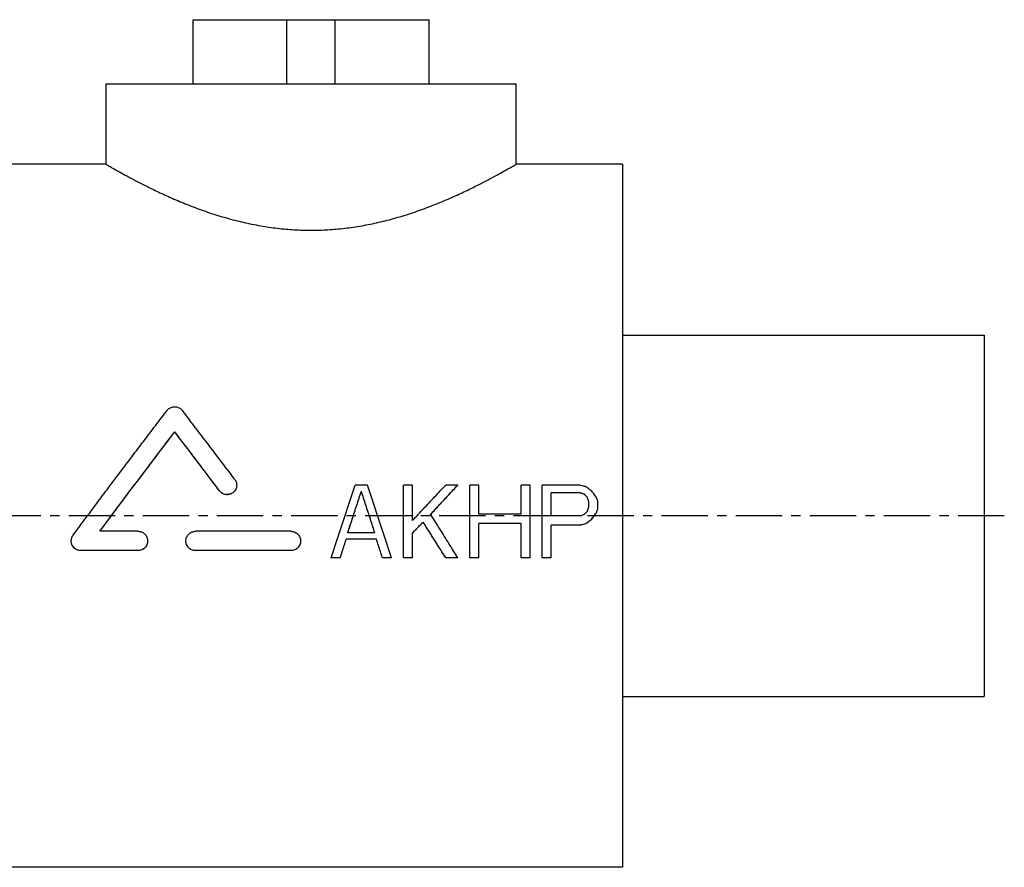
# Model space of a CAD drawing. Header units: millimetres. Extents: x 25 to 524, y 89 to 380.
# Tile 46 of 46: x 279 to 524, y 147 to 358. Entities that reach past the tile are written whole.
import ezdxf

# ---------------------------------------------------------------- set-up
doc = ezdxf.new("R2010")
doc.units = ezdxf.units.MM
doc.header["$LTSCALE"] = 30.734
doc.linetypes.add('CENTER', pattern=[0.6, 0.375, -0.075, 0.075, -0.075])
doc.layers.get('0').update_dxf_attribs({"linetype": 'CONTINUOUS'})
doc.layers.add('DEFAULT_1', color=7, linetype='CENTER')

msp = doc.modelspace()

# ---------------------------------------------------------------- linework, layer by layer
at = {"color": 7, "linetype": 'CONTINUOUS'}
for p, q in [((322.62, 342.36), (322.62, 358.36)), ((322.62, 358.36), (381.33, 358.36)), ((345.98, 342.36), (345.98, 358.36)), ((357.98, 342.36), (357.98, 358.36)), ((381.33, 342.36), (381.33, 358.36)), ((300.98, 322.36), (300.98, 342.36)), ((300.98, 342.36), (402.98, 342.36)), ((402.98, 322.36), (402.98, 342.36)), ((300.98, 322.36), (274.48, 322.36)), ((429.48, 322.36), (402.98, 322.36)), ((429.48, 322.36), (429.48, 147.36)), ((429.48, 279.86), (519.48, 279.86)), ((519.48, 279.86), (519.48, 189.86)), ((318.04, 255.77), (318.04, 255.8)), ((329.18, 241.07), (329.18, 241.09)), ((365.98, 242.52), (362.98, 242.52)), ((364.48, 240.96), (364.48, 240.99)), ((377.23, 242.52), (374.98, 242.52)), ((374.98, 224.42), (374.98, 242.52)), ((377.23, 233.7), (377.23, 242.52)), ((388.48, 242.52), (385.48, 242.52)), ((388.48, 242.49), (388.48, 242.52)), ((393.73, 242.52), (391.48, 242.52)), ((391.48, 224.42), (391.48, 242.52)), ((393.73, 235.24), (393.73, 242.52)), ((406.48, 242.52), (404.23, 242.52)), ((404.23, 235.24), (404.23, 242.52)), ((406.48, 224.42), (406.48, 242.52)), ((418.48, 242.52), (409.48, 242.52)), ((409.48, 224.42), (409.48, 242.52)), ((418.85, 240.61), (411.73, 240.61)), ((411.73, 234.86), (411.73, 240.61)), ((418.85, 240.58), (411.73, 240.58)), ((421.1, 237.16), (421.1, 238.31)), ((423.35, 236.78), (423.35, 238.31)), ((404.23, 235.24), (393.73, 235.24)), ((422.98, 235.6), (422.98, 235.63)), ((379.85, 233.29), (379.85, 233.32)), ((404.23, 232.93), (393.73, 232.93)), ((393.73, 224.42), (393.73, 232.93)), ((404.23, 232.91), (393.73, 232.91)), ((404.23, 224.42), (404.23, 232.93)), ((418.85, 234.86), (411.73, 234.86)), ((420.35, 232.91), (420.35, 232.93)), ((421.85, 234.06), (421.85, 234.09)), ((308.94, 231.01), (299.42, 231.01)), ((346.98, 231.01), (323.2, 231.01)), ((367.85, 230.62), (361.1, 230.62)), ((377.23, 224.42), (377.23, 230.62)), ((418.48, 232.55), (411.73, 232.55)), ((411.73, 224.42), (411.73, 232.55)), ((418.48, 232.52), (411.73, 232.52)), ((418.48, 232.52), (418.48, 232.55)), ((368.23, 229.07), (360.73, 229.07)), ((360.73, 229.05), (360.73, 229.07)), ((368.23, 229.05), (360.73, 229.05)), ((368.23, 229.05), (368.23, 229.07)), ((308.94, 226.21), (294.67, 226.21)), ((294.67, 226.19), (294.67, 226.21)), ((308.94, 226.19), (294.67, 226.19)), ((308.94, 226.19), (308.94, 226.21)), ((346.98, 226.21), (323.2, 226.21)), ((323.2, 226.19), (323.2, 226.21)), ((346.98, 226.19), (323.2, 226.19)), ((346.98, 226.19), (346.98, 226.21)), ((359.23, 224.42), (356.98, 224.42)), ((356.98, 224.4), (356.98, 224.42)), ((359.23, 224.4), (356.98, 224.4)), ((359.23, 224.4), (359.23, 224.42)), ((371.98, 224.42), (369.73, 224.42)), ((369.73, 224.4), (369.73, 224.42)), ((371.98, 224.4), (369.73, 224.4)), ((371.98, 224.4), (371.98, 224.42)), ((377.23, 224.42), (374.98, 224.42)), ((377.23, 224.4), (374.98, 224.4)), ((388.48, 224.42), (385.48, 224.42)), ((385.48, 224.4), (385.48, 224.42)), ((388.48, 224.4), (385.48, 224.4)), ((388.48, 224.4), (388.48, 224.42)), ((393.73, 224.42), (391.48, 224.42)), ((393.73, 224.4), (391.48, 224.4)), ((406.48, 224.42), (404.23, 224.42)), ((406.48, 224.4), (404.23, 224.4)), ((411.73, 224.42), (409.48, 224.42)), ((411.73, 224.4), (409.48, 224.4)), ((429.48, 189.86), (519.48, 189.86)), ((429.48, 147.36), (274.48, 147.36))]:
    msp.add_line(p, q, dxfattribs=at)
for points, knots in [([(300.98, 322.36), (301.04, 322.33), (301.29, 322.18), (301.85, 321.86), (302.79, 321.31), (304.13, 320.56), (305.88, 319.59), (308.05, 318.43), (310.63, 317.1), (313.63, 315.63), (317.02, 314.07), (320.72, 312.5), (324.67, 310.99), (328.79, 309.61), (333, 308.41), (337.24, 307.44), (341.47, 306.7), (345.69, 306.2), (349.88, 305.95), (354.07, 305.95), (358.27, 306.2), (362.48, 306.7), (366.71, 307.44), (370.95, 308.41), (375.16, 309.61), (379.28, 310.99), (383.23, 312.5), (386.93, 314.07), (390.32, 315.63), (393.32, 317.1), (395.9, 318.43), (398.07, 319.59), (399.82, 320.56), (401.16, 321.31), (402.1, 321.86), (402.66, 322.18), (402.91, 322.33), (402.98, 322.36)], [0, 0, 0, 0, 0.001983, 0.007967, 0.017993, 0.032166, 0.050537, 0.073224, 0.100133, 0.131102, 0.165656, 0.20309, 0.242403, 0.282744, 0.323262, 0.363432, 0.403038, 0.442068, 0.480762, 0.519242, 0.557935, 0.596967, 0.636572, 0.676742, 0.717259, 0.757602, 0.796913, 0.834347, 0.868902, 0.89987, 0.92678, 0.949467, 0.967837, 0.982009, 0.992034, 0.998017, 1, 1, 1, 1]), ([(292.77, 230.05), (293.74, 231.37), (295.7, 234), (298.63, 237.93), (301.56, 241.85), (304.49, 245.75), (307.42, 249.62), (310.33, 253.47), (313.24, 257.29), (315.17, 259.82), (316.14, 261.08)], [0, 0, 0, 0, 0.126529, 0.252905, 0.378967, 0.504559, 0.629539, 0.753821, 0.877335, 1, 1, 1, 1]), ([(316.14, 261.08), (316.22, 261.2), (316.42, 261.41), (316.78, 261.67), (317.18, 261.87), (317.6, 261.98), (318.04, 262.02), (318.48, 261.98), (318.9, 261.87), (319.3, 261.68), (319.65, 261.41), (319.85, 261.2), (319.94, 261.08)], [0, 0, 0, 0, 0.100309, 0.200348, 0.300325, 0.400207, 0.500002, 0.599798, 0.699679, 0.799658, 0.899694, 1, 1, 1, 1]), ([(332.98, 243.94), (331.52, 245.87), (328.61, 249.72), (324.26, 255.44), (321.38, 259.21), (319.94, 261.08)], [0, 0, 0, 0, 0.33799, 0.672018, 1, 1, 1, 1]), ([(299.42, 231.01), (300.97, 233.1), (304.07, 237.26), (308.73, 243.49), (313.39, 249.67), (316.5, 253.77), (318.04, 255.8)], [0, 0, 0, 0, 0.251018, 0.502571, 0.752835, 1, 1, 1, 1]), ([(299.43, 231.01), (300.97, 233.08), (304.07, 237.24), (308.73, 243.46), (313.39, 249.64), (316.5, 253.74), (318.04, 255.77)], [0, 0, 0, 0, 0.250508, 0.502242, 0.75268, 1, 1, 1, 1]), ([(329.18, 241.09), (327.94, 242.75), (325.46, 246.03), (321.75, 250.94), (319.27, 254.18), (318.04, 255.8)], [0, 0, 0, 0, 0.336017, 0.66986, 1, 1, 1, 1]), ([(329.18, 241.07), (327.94, 242.72), (325.46, 246.01), (321.75, 250.91), (319.27, 254.16), (318.04, 255.77)], [0, 0, 0, 0, 0.336032, 0.669878, 1, 1, 1, 1]), ([(332.98, 243.94), (333.08, 243.81), (333.24, 243.55), (333.4, 243.11), (333.45, 242.76), (333.46, 242.56), (333.46, 242.52)], [0, 0, 0, 0, 0.30529, 0.61042, 0.915528, 1, 1, 1, 1]), ([(333.46, 242.52), (333.46, 242.4), (333.44, 242.14), (333.34, 241.72), (333.14, 241.3), (332.86, 240.92), (332.52, 240.61), (332.12, 240.36), (331.67, 240.2), (331.21, 240.13), (330.74, 240.15), (330.29, 240.26), (329.86, 240.46), (329.48, 240.74), (329.27, 240.97), (329.18, 241.09)], [0, 0, 0, 0, 0.056692, 0.135124, 0.213626, 0.292185, 0.370801, 0.449445, 0.528109, 0.606777, 0.685449, 0.764117, 0.842776, 0.921405, 1, 1, 1, 1]), ([(333.46, 242.46), (333.46, 242.36), (333.44, 242.1), (333.34, 241.7), (333.14, 241.27), (332.86, 240.9), (332.52, 240.58), (332.12, 240.34), (331.67, 240.18), (331.21, 240.11), (330.74, 240.13), (330.29, 240.24), (329.86, 240.44), (329.48, 240.71), (329.27, 240.94), (329.18, 241.07)], [0, 0, 0, 0, 0.052526, 0.131307, 0.210152, 0.289062, 0.368022, 0.447016, 0.526027, 0.605043, 0.684062, 0.763077, 0.842082, 0.921059, 1, 1, 1, 1]), ([(356.98, 224.42), (357.63, 226.43), (358.96, 230.45), (360.96, 236.48), (362.3, 240.5), (362.98, 242.52)], [0, 0, 0, 0, 0.332179, 0.666103, 1, 1, 1, 1]), ([(361.1, 230.62), (361.47, 231.77), (362.22, 234.08), (363.35, 237.53), (364.1, 239.84), (364.48, 240.99)], [0, 0, 0, 0, 0.333147, 0.666674, 1, 1, 1, 1]), ([(361.11, 230.62), (361.48, 231.76), (362.22, 234.06), (363.35, 237.51), (364.1, 239.81), (364.48, 240.96)], [0, 0, 0, 0, 0.331604, 0.665901, 1, 1, 1, 1]), ([(367.85, 230.62), (367.48, 231.77), (366.73, 234.08), (365.6, 237.53), (364.85, 239.84), (364.48, 240.99)], [0, 0, 0, 0, 0.333147, 0.666674, 1, 1, 1, 1]), ([(367.84, 230.62), (367.47, 231.76), (366.73, 234.06), (365.6, 237.51), (364.85, 239.81), (364.48, 240.96)], [0, 0, 0, 0, 0.331604, 0.665901, 1, 1, 1, 1]), ([(371.98, 224.42), (371.32, 226.43), (369.99, 230.45), (367.99, 236.48), (366.65, 240.5), (365.98, 242.52)], [0, 0, 0, 0, 0.332179, 0.666103, 1, 1, 1, 1]), ([(377.23, 233.7), (378.14, 234.68), (379.97, 236.64), (382.72, 239.58), (384.56, 241.54), (385.48, 242.52)], [0, 0, 0, 0, 0.332865, 0.666396, 1, 1, 1, 1]), ([(381.73, 235.24), (382.47, 236.05), (383.97, 237.67), (386.22, 240.09), (387.72, 241.71), (388.48, 242.52)], [0, 0, 0, 0, 0.333095, 0.666562, 1, 1, 1, 1]), ([(381.74, 235.23), (382.48, 236.03), (383.98, 237.65), (386.22, 240.07), (387.72, 241.68), (388.48, 242.49)], [0, 0, 0, 0, 0.331795, 0.665912, 1, 1, 1, 1]), ([(420.35, 242.13), (420.14, 242.18), (419.73, 242.26), (419.1, 242.39), (418.68, 242.47), (418.48, 242.52)], [0, 0, 0, 0, 0.333333, 0.666667, 1, 1, 1, 1]), ([(419.98, 240.22), (419.85, 240.27), (419.6, 240.35), (419.23, 240.48), (418.98, 240.56), (418.85, 240.61)], [0, 0, 0, 0, 0.333321, 0.666654, 1, 1, 1, 1]), ([(419.98, 240.2), (419.85, 240.24), (419.6, 240.33), (419.23, 240.45), (418.98, 240.54), (418.85, 240.58)], [0, 0, 0, 0, 0.333321, 0.666654, 1, 1, 1, 1]), ([(420.73, 239.46), (420.64, 239.54), (420.48, 239.71), (420.23, 239.97), (420.06, 240.14), (419.98, 240.22)], [0, 0, 0, 0, 0.333328, 0.666663, 1, 1, 1, 1]), ([(420.73, 239.43), (420.64, 239.52), (420.48, 239.69), (420.23, 239.94), (420.06, 240.11), (419.98, 240.2)], [0, 0, 0, 0, 0.333328, 0.666663, 1, 1, 1, 1]), ([(421.85, 240.99), (421.68, 241.12), (421.35, 241.37), (420.85, 241.75), (420.52, 242.01), (420.35, 242.13)], [0, 0, 0, 0, 0.333358, 0.666694, 1, 1, 1, 1]), ([(422.98, 239.46), (422.85, 239.63), (422.6, 239.97), (422.23, 240.48), (421.98, 240.82), (421.85, 240.99)], [0, 0, 0, 0, 0.333368, 0.666706, 1, 1, 1, 1]), ([(421.1, 238.31), (421.06, 238.44), (420.98, 238.69), (420.85, 239.08), (420.77, 239.33), (420.73, 239.46)], [0, 0, 0, 0, 0.333379, 0.666715, 1, 1, 1, 1]), ([(423.35, 238.31), (423.31, 238.44), (423.23, 238.69), (423.1, 239.08), (423.02, 239.33), (422.98, 239.46)], [0, 0, 0, 0, 0.333379, 0.666715, 1, 1, 1, 1]), ([(388.48, 224.42), (387.73, 225.62), (386.24, 228.02), (383.99, 231.62), (382.49, 234.02), (381.74, 235.22)], [0, 0, 0, 0, 0.33196, 0.666126, 1, 1, 1, 1]), ([(418.85, 234.86), (418.98, 234.9), (419.23, 234.98), (419.6, 235.11), (419.85, 235.2), (419.98, 235.24)], [0, 0, 0, 0, 0.333277, 0.666611, 1, 1, 1, 1]), ([(419.98, 235.24), (420.06, 235.33), (420.23, 235.5), (420.48, 235.75), (420.64, 235.92), (420.73, 236.01)], [0, 0, 0, 0, 0.333253, 0.666588, 1, 1, 1, 1]), ([(420.73, 236.01), (420.77, 236.14), (420.85, 236.39), (420.98, 236.78), (421.06, 237.03), (421.1, 237.16)], [0, 0, 0, 0, 0.333337, 0.666672, 1, 1, 1, 1]), ([(421.85, 234.09), (421.98, 234.26), (422.22, 234.6), (422.6, 235.11), (422.85, 235.45), (422.98, 235.63)], [0, 0, 0, 0, 0.333197, 0.666536, 1, 1, 1, 1]), ([(421.85, 234.06), (421.98, 234.23), (422.22, 234.57), (422.6, 235.09), (422.85, 235.43), (422.98, 235.6)], [0, 0, 0, 0, 0.333196, 0.666534, 1, 1, 1, 1]), ([(422.98, 235.63), (423.02, 235.75), (423.1, 236.01), (423.23, 236.39), (423.31, 236.65), (423.35, 236.78)], [0, 0, 0, 0, 0.33333, 0.666665, 1, 1, 1, 1]), ([(377.23, 230.62), (377.52, 230.92), (378.1, 231.52), (378.97, 232.42), (379.56, 233.02), (379.85, 233.32)], [0, 0, 0, 0, 0.332815, 0.666166, 1, 1, 1, 1]), ([(377.24, 230.61), (377.52, 230.9), (378.1, 231.5), (378.97, 232.39), (379.56, 232.99), (379.85, 233.29)], [0, 0, 0, 0, 0.329439, 0.664475, 1, 1, 1, 1]), ([(385.48, 224.42), (384.86, 225.41), (383.61, 227.38), (381.74, 230.35), (380.48, 232.33), (379.85, 233.32)], [0, 0, 0, 0, 0.33156, 0.665062, 1, 1, 1, 1]), ([(385.48, 224.4), (384.86, 225.38), (383.61, 227.35), (381.74, 230.32), (380.48, 232.3), (379.85, 233.29)], [0, 0, 0, 0, 0.331545, 0.665049, 1, 1, 1, 1]), ([(418.48, 232.55), (418.68, 232.59), (419.1, 232.68), (419.73, 232.8), (420.14, 232.89), (420.35, 232.93)], [0, 0, 0, 0, 0.333254, 0.666588, 1, 1, 1, 1]), ([(418.48, 232.52), (418.68, 232.56), (419.1, 232.65), (419.73, 232.78), (420.14, 232.86), (420.35, 232.91)], [0, 0, 0, 0, 0.333254, 0.666587, 1, 1, 1, 1]), ([(420.35, 232.93), (420.52, 233.06), (420.85, 233.32), (421.35, 233.7), (421.68, 233.96), (421.85, 234.09)], [0, 0, 0, 0, 0.333182, 0.666518, 1, 1, 1, 1]), ([(420.35, 232.91), (420.52, 233.03), (420.85, 233.29), (421.35, 233.68), (421.68, 233.93), (421.85, 234.06)], [0, 0, 0, 0, 0.33318, 0.666517, 1, 1, 1, 1]), ([(308.94, 231.01), (309.09, 231.01), (309.4, 230.98), (309.85, 230.85), (310.26, 230.63), (310.63, 230.33), (310.92, 229.96), (311.15, 229.54), (311.28, 229.09), (311.31, 228.77), (311.31, 228.62)], [0, 0, 0, 0, 0.123898, 0.247918, 0.372248, 0.496882, 0.622095, 0.747743, 0.873871, 1, 1, 1, 1]), ([(320.82, 228.62), (320.82, 228.77), (320.86, 229.09), (320.99, 229.54), (321.21, 229.96), (321.51, 230.33), (321.88, 230.63), (322.29, 230.85), (322.74, 230.98), (323.05, 231.01), (323.2, 231.01)], [0, 0, 0, 0, 0.126128, 0.252261, 0.377903, 0.503108, 0.627746, 0.752068, 0.876098, 1, 1, 1, 1]), ([(346.98, 231.01), (347.13, 231.01), (347.44, 230.98), (347.89, 230.85), (348.3, 230.63), (348.66, 230.33), (348.96, 229.96), (349.18, 229.54), (349.32, 229.09), (349.35, 228.77), (349.35, 228.62)], [0, 0, 0, 0, 0.123898, 0.247918, 0.372248, 0.496882, 0.622095, 0.747743, 0.873871, 1, 1, 1, 1]), ([(292.3, 228.62), (292.3, 228.65), (292.3, 228.84), (292.35, 229.19), (292.51, 229.65), (292.67, 229.92), (292.77, 230.05)], [0, 0, 0, 0, 0.05728, 0.371979, 0.687065, 1, 1, 1, 1]), ([(294.67, 226.21), (294.52, 226.21), (294.2, 226.24), (293.74, 226.39), (293.32, 226.62), (292.96, 226.93), (292.66, 227.31), (292.44, 227.75), (292.32, 228.19), (292.3, 228.48), (292.3, 228.62)], [0, 0, 0, 0, 0.125882, 0.252567, 0.379292, 0.507356, 0.635352, 0.764798, 0.893716, 1, 1, 1, 1]), ([(294.67, 226.19), (294.52, 226.19), (294.2, 226.22), (293.74, 226.36), (293.32, 226.59), (292.96, 226.9), (292.66, 227.29), (292.44, 227.72), (292.33, 228.14), (292.3, 228.41), (292.3, 228.52)], [0, 0, 0, 0, 0.128399, 0.257622, 0.386886, 0.517522, 0.648091, 0.780144, 0.91166, 1, 1, 1, 1]), ([(311.31, 228.62), (311.31, 228.46), (311.28, 228.14), (311.15, 227.68), (310.92, 227.26), (310.62, 226.9), (310.26, 226.6), (309.85, 226.38), (309.4, 226.24), (309.09, 226.21), (308.94, 226.21)], [0, 0, 0, 0, 0.126827, 0.253256, 0.379282, 0.504782, 0.629446, 0.753477, 0.876956, 1, 1, 1, 1]), ([(311.31, 228.59), (311.31, 228.43), (311.28, 228.11), (311.15, 227.66), (310.92, 227.24), (310.62, 226.87), (310.26, 226.57), (309.85, 226.35), (309.4, 226.22), (309.09, 226.19), (308.94, 226.19)], [0, 0, 0, 0, 0.126837, 0.253273, 0.379306, 0.504806, 0.629471, 0.753495, 0.876967, 1, 1, 1, 1]), ([(323.2, 226.21), (323.05, 226.21), (322.74, 226.24), (322.29, 226.38), (321.88, 226.6), (321.52, 226.9), (321.22, 227.26), (320.99, 227.68), (320.86, 228.14), (320.82, 228.46), (320.82, 228.62)], [0, 0, 0, 0, 0.123039, 0.246507, 0.370546, 0.495205, 0.620715, 0.746745, 0.873171, 1, 1, 1, 1]), ([(323.2, 226.19), (323.05, 226.19), (322.74, 226.22), (322.29, 226.35), (321.88, 226.57), (321.52, 226.87), (321.22, 227.24), (320.99, 227.66), (320.86, 228.11), (320.82, 228.43), (320.82, 228.59)], [0, 0, 0, 0, 0.123028, 0.246488, 0.37052, 0.49518, 0.62069, 0.746728, 0.873161, 1, 1, 1, 1]), ([(349.35, 228.62), (349.35, 228.46), (349.32, 228.14), (349.18, 227.68), (348.96, 227.26), (348.66, 226.9), (348.3, 226.6), (347.88, 226.38), (347.44, 226.24), (347.13, 226.21), (346.98, 226.21)], [0, 0, 0, 0, 0.126827, 0.253256, 0.379282, 0.504782, 0.629446, 0.753477, 0.876956, 1, 1, 1, 1]), ([(349.35, 228.59), (349.35, 228.43), (349.32, 228.11), (349.18, 227.66), (348.96, 227.24), (348.66, 226.87), (348.3, 226.57), (347.88, 226.35), (347.44, 226.22), (347.13, 226.19), (346.98, 226.19)], [0, 0, 0, 0, 0.126837, 0.253273, 0.379306, 0.504806, 0.629471, 0.753495, 0.876967, 1, 1, 1, 1]), ([(359.23, 224.42), (359.39, 224.94), (359.72, 225.97), (360.22, 227.52), (360.56, 228.56), (360.73, 229.07)], [0, 0, 0, 0, 0.33259, 0.665962, 1, 1, 1, 1]), ([(359.23, 224.4), (359.39, 224.91), (359.72, 225.94), (360.22, 227.49), (360.56, 228.53), (360.73, 229.05)], [0, 0, 0, 0, 0.332583, 0.665955, 1, 1, 1, 1]), ([(369.73, 224.42), (369.56, 224.94), (369.23, 225.97), (368.73, 227.52), (368.39, 228.56), (368.23, 229.07)], [0, 0, 0, 0, 0.33259, 0.665962, 1, 1, 1, 1]), ([(369.73, 224.4), (369.56, 224.91), (369.23, 225.94), (368.73, 227.49), (368.39, 228.53), (368.23, 229.05)], [0, 0, 0, 0, 0.332583, 0.665955, 1, 1, 1, 1])]:
    msp.add_open_spline(points, degree=3, knots=knots, dxfattribs=at)
msp.add_open_spline([(381.74, 235.22), (381.73, 235.23), (381.73, 235.23), (381.73, 235.24)], degree=3, dxfattribs=at)
at = {"layer": 'DEFAULT_1', "color": 2, "linetype": 'CENTER'}
msp.add_line((524.48, 234.86), (25.48, 234.86), dxfattribs=at)

doc.saveas('drawing.dxf')
